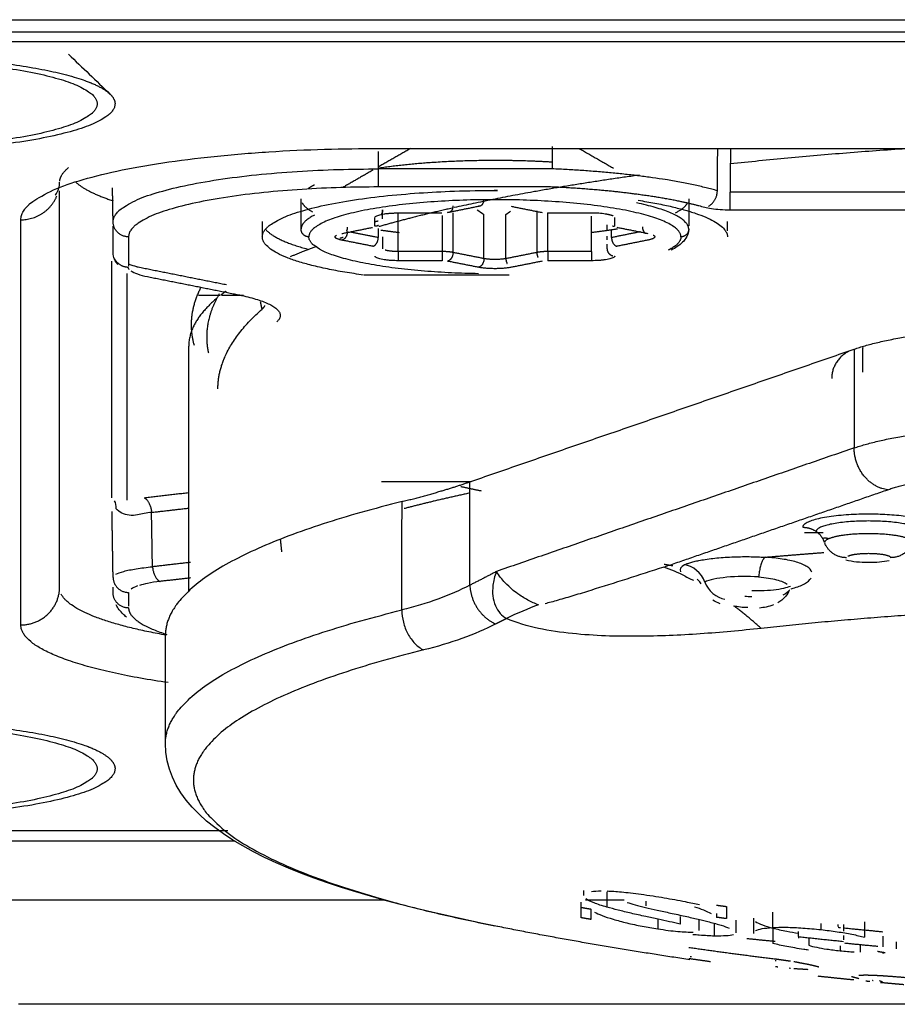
# Model space of a CAD drawing. Header units: millimetres. Extents: x 4946 to 6276, y -4769 to -3439.
# Tile 79 of 195: x 5795 to 5806, y -4067 to -4054. Entities that reach past the tile are written whole.
import ezdxf

# ---------------------------------------------------------------- set-up
doc = ezdxf.new("R2010")
doc.units = ezdxf.units.MM
doc.layers.add('ROXX_NEOmini_FIXTURE', color=7, linetype='Continuous', true_color=0x000000)

msp = doc.modelspace()

# ---------------------------------------------------------------- linework, layer by layer
at = {"layer": 'ROXX_NEOmini_FIXTURE', "color": 18, "lineweight": -3, "true_color": 0x000000}
for points, degree in [([(5785.838, -4054.224), (5825.734, -4054.224), (5865.63, -4054.224)], 2), ([(5857.615, -4054.386), (5824.502, -4054.386), (5791.39, -4054.386)], 2), ([(5857.411, -4054.511), (5824.475, -4054.511), (5791.538, -4054.511)], 2), ([(5795.438, -4054.669), (5795.617, -4054.84), (5795.795, -4055.011), (5795.973, -4055.182)], 3), ([(5799.438, -4055.883), (5824.638, -4055.883), (5849.838, -4055.883)], 2), ([(5799.853, -4055.883), (5799.647, -4056.001), (5799.442, -4056.119)], 2), ([(5801.676, -4055.859), (5801.676, -4056.003), (5801.676, -4056.147)], 2), ([(5802.024, -4055.883), (5802.246, -4056.011), (5802.469, -4056.139)], 2), ([(5803.808, -4056.429), (5803.809, -4056.247), (5803.811, -4056.065), (5803.813, -4055.883)], 3), ([(5803.977, -4055.883), (5803.974, -4056.165), (5803.971, -4056.446)], 2), ([(5799.438, -4056.147), (5799.438, -4056.036), (5799.438, -4055.925)], 2), ([(5801.676, -4056.147), (5800.557, -4056.147), (5799.438, -4056.147)], 2), ([(5799.365, -4056.163), (5799.17, -4056.275), (5798.976, -4056.387)], 2), ([(5795.265, -4056.487), (5795.265, -4056.487), (5795.321, -4056.433), (5795.323, -4056.32)], 3), ([(5796.013, -4056.83), (5796.009, -4056.612), (5796.006, -4056.393)], 2), ([(5801.654, -4056.38), (5800.546, -4056.38), (5799.438, -4056.38)], 2), ([(5795.323, -4061.547), (5795.323, -4058.988), (5795.323, -4056.429)], 2), ([(5816.905, -4056.446), (5810.438, -4056.446), (5803.971, -4056.446)], 2), ([(5798.438, -4056.925), (5798.438, -4056.729), (5798.438, -4056.533)], 2), ([(5800.325, -4056.709), (5800.523, -4056.669), (5800.722, -4056.629)], 2), ([(5801.147, -4056.629), (5801.346, -4056.669), (5801.546, -4056.709)], 2), ([(5803.438, -4056.533), (5803.438, -4056.706), (5803.438, -4056.88)], 2), ([(5803.971, -4056.679), (5803.927, -4056.679), (5803.844, -4056.676), (5803.728, -4056.664), (5803.669, -4056.652), (5803.644, -4056.645)], 3), ([(5799.39, -4056.887), (5799.39, -4056.835), (5799.39, -4056.782)], 2), ([(5799.49, -4056.789), (5799.49, -4056.733), (5799.49, -4056.677)], 2), ([(5799.69, -4056.715), (5799.972, -4056.715), (5800.254, -4056.715)], 2), ([(5799.692, -4057.213), (5799.692, -4056.963), (5799.692, -4056.712)], 2), ([(5800.256, -4056.747), (5800.256, -4056.98), (5800.256, -4057.213)], 2), ([(5800.398, -4057.225), (5800.398, -4056.969), (5800.398, -4056.714)], 2), ([(5800.709, -4056.673), (5800.739, -4056.693), (5800.768, -4056.714), (5800.797, -4056.735)], 3), ([(5800.797, -4057.304), (5800.797, -4057.02), (5800.797, -4056.735)], 2), ([(5801.08, -4056.735), (5801.1, -4056.72), (5801.12, -4056.706), (5801.141, -4056.691)], 3), ([(5801.08, -4057.304), (5801.08, -4057.02), (5801.08, -4056.735)], 2), ([(5801.479, -4056.69), (5801.479, -4056.957), (5801.479, -4057.225)], 2), ([(5801.617, -4056.714), (5801.899, -4056.714), (5802.181, -4056.714)], 2), ([(5801.62, -4057.213), (5801.62, -4056.964), (5801.62, -4056.714)], 2), ([(5802.36, -4056.729), (5802.313, -4056.721), (5802.247, -4056.716), (5802.181, -4056.716)], 3), ([(5802.184, -4057.213), (5802.184, -4056.986), (5802.184, -4056.758)], 2), ([(5802.481, -4056.774), (5802.482, -4056.83), (5802.482, -4056.886)], 2), ([(5816.905, -4056.679), (5810.438, -4056.679), (5803.971, -4056.679)], 2), ([(5794.823, -4062.027), (5794.823, -4059.415), (5794.823, -4056.803)], 2), ([(5796.013, -4057.224), (5796.013, -4057.055), (5796.013, -4056.886)], 2), ([(5797.938, -4056.827), (5797.938, -4056.925), (5797.938, -4057.023)], 2), ([(5798.963, -4056.981), (5799.162, -4056.941), (5799.361, -4056.901)], 2), ([(5799.386, -4056.827), (5799.409, -4056.822), (5799.432, -4056.817)], 2), ([(5802.384, -4056.868), (5802.384, -4056.899), (5802.384, -4056.931)], 2), ([(5802.511, -4056.9), (5802.712, -4056.94), (5802.912, -4056.98)], 2), ([(5803.938, -4056.944), (5803.938, -4056.885), (5803.938, -4056.827)], 2), ([(5796.213, -4057.023), (5796.213, -4057.213), (5796.213, -4057.402)], 2), ([(5799.433, -4057.033), (5799.257, -4056.998), (5799.081, -4056.963)], 2), ([(5799.433, -4056.915), (5799.433, -4056.974), (5799.433, -4057.033)], 2), ([(5799.492, -4057.061), (5799.492, -4057.041), (5799.492, -4057.022)], 2), ([(5802.384, -4057.015), (5802.384, -4057.038), (5802.384, -4057.061)], 2), ([(5802.443, -4057.033), (5802.443, -4056.982), (5802.443, -4056.931)], 2), ([(5802.814, -4056.958), (5802.628, -4056.995), (5802.443, -4057.033)], 2), ([(5799.363, -4057.145), (5799.164, -4057.105), (5798.965, -4057.066)], 2), ([(5799.492, -4057.173), (5799.492, -4057.117), (5799.492, -4057.061)], 2), ([(5802.384, -4057.119), (5802.384, -4057.146), (5802.384, -4057.173)], 2), ([(5802.913, -4057.065), (5802.713, -4057.105), (5802.513, -4057.145)], 2), ([(5796.075, -4057.381), (5796.04, -4057.341), (5796.014, -4057.288), (5796.013, -4057.225)], 3), ([(5800.256, -4057.213), (5799.974, -4057.213), (5799.692, -4057.213)], 2), ([(5800.797, -4057.304), (5800.597, -4057.265), (5800.398, -4057.225)], 2), ([(5801.479, -4057.225), (5801.279, -4057.265), (5801.08, -4057.304)], 2), ([(5802.184, -4057.213), (5801.902, -4057.213), (5801.62, -4057.213)], 2), ([(5795.996, -4060.389), (5795.996, -4058.864), (5795.996, -4057.338)], 2), ([(5796.319, -4057.408), (5796.285, -4057.4), (5796.254, -4057.391), (5796.225, -4057.382)], 3), ([(5796.319, -4057.408), (5796.898, -4057.524), (5797.476, -4057.639)], 2), ([(5800.256, -4057.331), (5799.974, -4057.331), (5799.692, -4057.331)], 2), ([(5800.726, -4057.416), (5800.527, -4057.377), (5800.327, -4057.337)], 2), ([(5801.549, -4057.337), (5801.35, -4057.377), (5801.15, -4057.416)], 2), ([(5802.184, -4057.331), (5801.902, -4057.331), (5801.62, -4057.331)], 2), ([(5796.196, -4060.418), (5796.196, -4058.957), (5796.196, -4057.495)], 2), ([(5796.243, -4057.461), (5796.263, -4057.475), (5796.322, -4057.504), (5796.407, -4057.526), (5796.457, -4057.536)], 3), ([(5796.457, -4057.536), (5797.036, -4057.651), (5797.615, -4057.767)], 2), ([(5801.123, -4057.518), (5800.188, -4057.518), (5799.253, -4057.518)], 2), ([(5797.395, -4057.781), (5797.254, -4057.781), (5797.113, -4057.781)], 2), ([(5797.696, -4057.781), (5797.555, -4057.781), (5797.415, -4057.781)], 2), ([(5797.935, -4057.955), (5797.925, -4057.908), (5797.915, -4057.861)], 2), ([(5796.988, -4061.589), (5796.988, -4060.012), (5796.988, -4058.435)], 2), ([(5800.615, -4060.182), (5803.094, -4059.327), (5805.572, -4058.471)], 2), ([(5805.572, -4058.473), (5805.572, -4059.109), (5805.572, -4059.745)], 2), ([(5805.572, -4059.745), (5803.265, -4060.541), (5800.957, -4061.338)], 2), ([(5800.634, -4060.181), (5800.056, -4060.181), (5799.477, -4060.181)], 2), ([(5800.615, -4061.515), (5800.615, -4060.849), (5800.615, -4060.182)], 2), ([(5796.412, -4060.387), (5796.7, -4060.353), (5796.988, -4060.32)], 2), ([(5803.116, -4061.282), (5804.56, -4060.783), (5806.005, -4060.284)], 2), ([(5796.028, -4060.425), (5796.044, -4060.453), (5796.053, -4060.489), (5796.05, -4060.527)], 3), ([(5799.738, -4061.834), (5799.739, -4061.136), (5799.74, -4060.437)], 2), ([(5796.013, -4061.416), (5796.006, -4060.991), (5795.999, -4060.566)], 2), ([(5796.329, -4060.608), (5796.292, -4060.615), (5796.219, -4060.619), (5796.124, -4060.591), (5796.071, -4060.552), (5796.05, -4060.527)], 3), ([(5796.509, -4060.576), (5796.445, -4060.585), (5796.384, -4060.595), (5796.329, -4060.608)], 3), ([(5796.509, -4060.576), (5796.749, -4060.548), (5796.988, -4060.521)], 2), ([(5796.521, -4061.277), (5796.515, -4060.926), (5796.509, -4060.576)], 2), ([(5805.171, -4060.839), (5805.05, -4060.839), (5804.93, -4060.839)], 2), ([(5798.169, -4060.921), (5798.178, -4061.003), (5798.186, -4061.086)], 2), ([(5805.208, -4061.008), (5805.202, -4060.997), (5805.197, -4060.985), (5805.193, -4060.973)], 3), ([(5797.01, -4061.221), (5796.766, -4061.249), (5796.521, -4061.277)], 2), ([(5805.028, -4061.346), (5805.02, -4061.321), (5804.975, -4061.274), (5804.834, -4061.213), (5804.65, -4061.175), (5804.504, -4061.159), (5804.424, -4061.154)], 3), ([(5796.048, -4061.374), (5796.072, -4061.361), (5796.141, -4061.335), (5796.304, -4061.302), (5796.445, -4061.285), (5796.521, -4061.277)], 3), ([(5800.957, -4061.338), (5800.933, -4061.402), (5800.906, -4061.522), (5800.907, -4061.654), (5800.939, -4061.784), (5801.002, -4061.883), (5801.057, -4061.928), (5801.088, -4061.945)], 3), ([(5801.501, -4061.768), (5801.454, -4061.752), (5801.364, -4061.712), (5801.217, -4061.618), (5801.164, -4061.572), (5801.073, -4061.49), (5800.991, -4061.394), (5800.957, -4061.338)], 3), ([(5803.392, -4061.398), (5803.3, -4061.354), (5803.208, -4061.315), (5803.116, -4061.282)], 3), ([(5803.383, -4061.253), (5803.333, -4061.279), (5803.317, -4061.309), (5803.333, -4061.342)], 3), ([(5803.647, -4061.475), (5803.611, -4061.357), (5803.486, -4061.262), (5803.383, -4061.253)], 3), ([(5797.012, -4061.421), (5796.816, -4061.444), (5796.619, -4061.466)], 2), ([(5803.392, -4061.398), (5803.419, -4061.415), (5803.455, -4061.433), (5803.498, -4061.45)], 3), ([(5803.546, -4061.436), (5803.546, -4061.436), (5803.546, -4061.436), (5803.546, -4061.436)], 3), ([(5803.597, -4061.497), (5803.576, -4061.458), (5803.551, -4061.439), (5803.547, -4061.436)], 3), ([(5804.34, -4061.408), (5804.062, -4061.389), (5803.754, -4061.418), (5803.647, -4061.475)], 3), ([(5803.647, -4061.475), (5803.682, -4061.583), (5803.799, -4061.682), (5803.906, -4061.693)], 3), ([(5796.013, -4061.615), (5796.013, -4061.577), (5796.013, -4061.539)], 2), ([(5796.213, -4061.608), (5796.213, -4061.696), (5796.213, -4061.783)], 2), ([(5796.329, -4061.525), (5796.293, -4061.537), (5796.265, -4061.55), (5796.245, -4061.564)], 3), ([(5800.615, -4061.515), (5800.358, -4061.646), (5800.067, -4061.753), (5799.738, -4061.834)], 3), ([(5804.738, -4061.574), (5804.729, -4061.598), (5804.701, -4061.621), (5804.652, -4061.643)], 3), ([(5803.842, -4061.753), (5803.81, -4061.741), (5803.779, -4061.726), (5803.749, -4061.706)], 3), ([(5804.164, -4061.657), (5804.186, -4061.658), (5804.217, -4061.659), (5804.251, -4061.66)], 3), ([(5801.501, -4061.768), (5801.366, -4061.816), (5801.228, -4061.875), (5801.088, -4061.945)], 3), ([(5804.201, -4061.804), (5804.17, -4061.804), (5804.103, -4061.799), (5804.044, -4061.789), (5804.016, -4061.783)], 3), ([(5800.95, -4062.015), (5800.677, -4062.152), (5800.367, -4062.264), (5800.018, -4062.35)], 3), ([(5796.688, -4063.556), (5796.688, -4062.857), (5796.688, -4062.159)], 2), ([(5791.538, -4064.679), (5794.516, -4064.679), (5797.493, -4064.679)], 2), ([(5791.39, -4064.812), (5794.489, -4064.812), (5797.588, -4064.812)], 2), ([(5802.08, -4065.451), (5802.08, -4065.483), (5802.08, -4065.515)], 2), ([(5802.185, -4065.463), (5802.219, -4065.458), (5802.261, -4065.456), (5802.31, -4065.456)], 3), ([(5802.384, -4065.467), (5802.384, -4065.566), (5802.384, -4065.666)], 2), ([(5802.386, -4065.457), (5802.414, -4065.458), (5802.471, -4065.461), (5802.57, -4065.469), (5802.686, -4065.481), (5802.821, -4065.498), (5802.924, -4065.513), (5802.979, -4065.521)], 3), ([(5802.979, -4065.521), (5803.027, -4065.529), (5803.122, -4065.544), (5803.261, -4065.569), (5803.35, -4065.586), (5803.393, -4065.595)], 3), ([(5799.528, -4065.576), (5792.683, -4065.576), (5785.838, -4065.576)], 2), ([(5802.049, -4065.668), (5802.049, -4065.635), (5802.049, -4065.602)], 2), ([(5802.605, -4065.576), (5802.356, -4065.576), (5802.106, -4065.576)], 2), ([(5802.384, -4065.666), (5802.319, -4065.647), (5802.207, -4065.611), (5802.135, -4065.576), (5802.113, -4065.56)], 3), ([(5802.883, -4065.787), (5802.817, -4065.773), (5802.692, -4065.745), (5802.525, -4065.704), (5802.429, -4065.679), (5802.384, -4065.666)], 3), ([(5802.644, -4065.604), (5802.673, -4065.614), (5802.708, -4065.625), (5802.749, -4065.636)], 3), ([(5802.749, -4065.636), (5802.788, -4065.647), (5802.877, -4065.669), (5803.03, -4065.705), (5803.143, -4065.729), (5803.202, -4065.742)], 3), ([(5802.883, -4065.588), (5802.883, -4065.619), (5802.883, -4065.649)], 2), ([(5803.393, -4065.595), (5803.427, -4065.602), (5803.492, -4065.616), (5803.551, -4065.627), (5803.579, -4065.632)], 3), ([(5803.73, -4065.751), (5803.702, -4065.736), (5803.636, -4065.706), (5803.556, -4065.677), (5803.514, -4065.664)], 3), ([(5802.175, -4065.693), (5802.175, -4065.759), (5802.175, -4065.824)], 2), ([(5802.223, -4065.729), (5802.247, -4065.743), (5802.313, -4065.773), (5802.409, -4065.805), (5802.464, -4065.821)], 3), ([(5803.326, -4065.884), (5803.284, -4065.874), (5803.194, -4065.854), (5803.045, -4065.822), (5802.938, -4065.799), (5802.883, -4065.787)], 3), ([(5803.202, -4065.742), (5803.268, -4065.756), (5803.394, -4065.783), (5803.562, -4065.821), (5803.659, -4065.845), (5803.702, -4065.856)], 3), ([(5803.326, -4065.786), (5803.326, -4065.835), (5803.326, -4065.884)], 2), ([(5803.798, -4065.747), (5803.798, -4065.772), (5803.798, -4065.797)], 2), ([(5804.518, -4065.731), (5804.518, -4065.83), (5804.518, -4065.929)], 2), ([(5802.464, -4065.821), (5802.52, -4065.838), (5802.637, -4065.87), (5802.838, -4065.913), (5802.972, -4065.936), (5803.04, -4065.946)], 3), ([(5803.04, -4065.821), (5803.04, -4065.884), (5803.04, -4065.946)], 2), ([(5803.568, -4065.823), (5803.568, -4065.896), (5803.568, -4065.968)], 2), ([(5803.702, -4065.856), (5803.762, -4065.871), (5803.865, -4065.9), (5803.932, -4065.924), (5803.96, -4065.936)], 3), ([(5803.768, -4065.883), (5803.768, -4065.96), (5803.768, -4066.038)], 2), ([(5804.044, -4065.832), (5804.044, -4065.915), (5804.044, -4065.997)], 2), ([(5804.272, -4065.806), (5804.272, -4065.905), (5804.272, -4066.004)], 2), ([(5804.301, -4065.851), (5804.321, -4065.866), (5804.382, -4065.896), (5804.473, -4065.923), (5804.524, -4065.936)], 3), ([(5804.518, -4065.929), (5804.571, -4065.926), (5804.688, -4065.923), (5804.909, -4065.933), (5805.065, -4065.947), (5805.147, -4065.956)], 3), ([(5805.147, -4065.956), (5805.147, -4065.916), (5805.147, -4065.875)], 2), ([(5805.36, -4065.889), (5805.36, -4065.903), (5805.36, -4065.917)], 2), ([(5805.433, -4065.888), (5805.433, -4065.933), (5805.433, -4065.977)], 2), ([(5805.707, -4065.856), (5805.707, -4065.955), (5805.707, -4066.053)], 2), ([(5803.04, -4065.946), (5803.086, -4065.953), (5803.176, -4065.966), (5803.302, -4065.98), (5803.373, -4065.985), (5803.407, -4065.986)], 3), ([(5803.407, -4065.986), (5803.443, -4065.988), (5803.472, -4065.989), (5803.496, -4065.988)], 3), ([(5804.014, -4066.022), (5803.993, -4066.029), (5803.929, -4066.038), (5803.828, -4066.039), (5803.768, -4066.038)], 3), ([(5804.301, -4065.968), (5804.32, -4065.958), (5804.379, -4065.941), (5804.468, -4065.932), (5804.518, -4065.929)], 3), ([(5804.524, -4065.936), (5804.524, -4066.035), (5804.524, -4066.134)], 2), ([(5804.854, -4066.045), (5804.854, -4066.013), (5804.854, -4065.981)], 2), ([(5804.854, -4066.044), (5804.854, -4066.056), (5804.854, -4066.067)], 2), ([(5805.147, -4065.956), (5805.218, -4065.964), (5805.355, -4065.981), (5805.55, -4066.015), (5805.657, -4066.04), (5805.707, -4066.053)], 3), ([(5805.433, -4066.032), (5805.433, -4066.059), (5805.433, -4066.086)], 2), ([(5805.942, -4066.04), (5805.942, -4066.11), (5805.942, -4066.179)], 2), ([(5804.988, -4066.06), (5804.988, -4066.109), (5804.988, -4066.158)], 2), ([(5804.988, -4066.158), (5805.017, -4066.167), (5805.085, -4066.184), (5805.214, -4066.207), (5805.328, -4066.221), (5805.391, -4066.228)], 3), ([(5805.391, -4066.165), (5805.391, -4066.196), (5805.391, -4066.228)], 2), ([(5805.651, -4066.152), (5805.651, -4066.198), (5805.651, -4066.245)], 2), ([(5806.115, -4066.112), (5806.115, -4066.157), (5806.115, -4066.202)], 2), ([(5803.474, -4066.307), (5803.468, -4066.307), (5803.463, -4066.306), (5803.458, -4066.305)], 3), ([(5805.391, -4066.228), (5805.423, -4066.231), (5805.485, -4066.237), (5805.544, -4066.241), (5805.572, -4066.242)], 3), ([(5805.972, -4066.256), (5805.96, -4066.257), (5805.948, -4066.258), (5805.936, -4066.259)], 3), ([(5804.568, -4066.358), (5804.563, -4066.357), (5804.559, -4066.357), (5804.555, -4066.356)], 3), ([(5806.934, -4066.918), (5802.874, -4066.918), (5798.827, -4066.918), (5794.793, -4066.918)], 3)]:
    msp.add_open_spline(points, degree=degree, dxfattribs=at)
for points, weights, knots in [([(5792.938, -4054.736), (5790.068, -4054.736), (5790.068, -4055.308), (5790.068, -4055.88), (5792.938, -4055.88), (5795.808, -4055.88), (5795.808, -4055.308), (5795.808, -4054.736), (5792.938, -4054.736)], [1, 0.707106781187, 1, 0.707106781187, 1, 0.707106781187, 1, 0.707106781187, 1], [0, 0, 0, 5.654867, 5.654867, 11.309734, 11.309734, 16.9646, 16.9646, 22.619467, 22.619467, 22.619467]), ([(5799.449, -4056.133), (5800.112, -4056.035), (5800.937, -4056.035), (5801.319, -4056.035), (5801.684, -4056.057)], [0.858389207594, 0.879838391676, 1, 0.940450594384, 0.905144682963], [-5.536494, -5.536494, -5.536494, -3.924508, -3.924508, -3.125644, -3.125644, -3.125644]), ([(5797.938, -4057.023), (5797.938, -4056.425), (5800.938, -4056.425), (5800.946, -4056.425), (5800.954, -4056.425)], [1, 0.707106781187, 1, 0.998891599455, 0.997791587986], [0, 0, 0, 4.712389, 4.712389, 4.730222, 4.730222, 4.730222]), ([(5803.338, -4057.023), (5803.338, -4056.544), (5800.938, -4056.544), (5798.538, -4056.544), (5798.538, -4057.023)], [1, 0.707106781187, 1, 0.707106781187, 1], [0, 0, 0, 3.769911, 3.769911, 7.539822, 7.539822, 7.539822]), ([(5806.604, -4060.751), (5806.526, -4060.599), (5805.758, -4060.599), (5804.908, -4060.599), (5804.908, -4060.768)], [0.961778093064, 0.727660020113, 1, 0.707106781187, 1], [-2.57666, -2.57666, -2.57666, -1.335177, -1.335177, 0, 0, 0]), ([(5806.435, -4060.822), (5806.435, -4060.687), (5805.758, -4060.687), (5805.082, -4060.687), (5805.082, -4060.822)], [1, 0.707106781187, 1, 0.707106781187, 1], [0, 0, 0, 1.063107, 1.063107, 2.126214, 2.126214, 2.126214]), ([(5806.325, -4060.964), (5806.325, -4060.918), (5806.159, -4060.884), (5805.993, -4060.851), (5805.758, -4060.851), (5805.523, -4060.851), (5805.357, -4060.884), (5805.191, -4060.918), (5805.191, -4060.964)], [1, 0.92387860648, 1, 0.92387860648, 1, 0.92387860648, 1, 0.92387860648, 1], [-1.781694, -1.781694, -1.781694, -1.336271, -1.336271, -0.890847, -0.890847, -0.445424, -0.445424, 0, 0, 0]), ([(5792.938, -4063.309), (5790.068, -4063.309), (5790.068, -4063.881), (5790.068, -4064.453), (5792.938, -4064.453), (5795.808, -4064.453), (5795.808, -4063.881), (5795.808, -4063.309), (5792.938, -4063.309)], [1, 0.707106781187, 1, 0.707106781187, 1, 0.707106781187, 1, 0.707106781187, 1], [0, 0, 0, 5.654867, 5.654867, 11.309734, 11.309734, 16.9646, 16.9646, 22.619467, 22.619467, 22.619467])]:
    msp.add_rational_spline(points, weights, degree=2, knots=knots, dxfattribs=at)
for points, weights, degree in [([(5792.938, -4054.69), (5795.46, -4054.69), (5795.973, -4055.182)], [1, 0.775710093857, 1], 2), ([(5795.973, -4055.182), (5796.038, -4055.245), (5796.038, -4055.308)], [1, 0.994757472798, 1], 2), ([(5796.038, -4055.308), (5796.038, -4055.926), (5792.938, -4055.926)], [1, 0.707106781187, 1], 2), ([(5810.438, -4055.754), (5806.995, -4055.754), (5803.975, -4056.084)], [1, 0.904117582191, 0.871011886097], 2), ([(5794.823, -4056.803), (5794.823, -4055.883), (5799.438, -4055.883)], [1, 0.707106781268, 1], 2), ([(5795.324, -4056.307), (5795.333, -4056.217), (5795.439, -4056.13)], [0.991718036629, 0.94984387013, 0.920660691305], 2), ([(5796.013, -4056.83), (5796.013, -4056.147), (5799.438, -4056.147)], [1, 0.707106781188, 1], 2), ([(5799.438, -4056.38), (5799.438, -4056.341), (5799.438, -4056.147)], [1, 0.713250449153, 1], 2), ([(5803.808, -4056.429), (5803.019, -4056.205), (5801.676, -4056.147)], [1, 0.93095502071, 1], 2), ([(5802.802, -4056.228), (5801.483, -4056.409), (5800.414, -4056.647)], [0.860635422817, 0.851392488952, 0.854212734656], 2), ([(5795.527, -4056.315), (5795.668, -4056.445), (5796.015, -4056.56)], [0.927856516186, 0.884155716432, 0.866157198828], 2), ([(5799.438, -4056.38), (5796.213, -4056.38), (5796.213, -4057.023)], [1, 0.707106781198, 1], 2), ([(5798.536, -4056.395), (5798.568, -4056.373), (5798.61, -4056.351)], [0.910449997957, 0.899746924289, 0.891063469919], 2), ([(5802.799, -4056.479), (5802.274, -4056.407), (5801.654, -4056.38)], [1, 0.982024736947, 1], 2), ([(5794.823, -4056.803), (5795.163, -4056.803), (5795.288, -4056.494)], [1, 0.782850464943, 0.895994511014], 2), ([(5803.644, -4056.645), (5803.297, -4056.546), (5802.799, -4056.479)], [1, 0.983717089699, 1], 2), ([(5803.692, -4056.629), (5803.805, -4056.572), (5803.808, -4056.429)], [0.907219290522, 0.77145531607, 1], 2), ([(5803.971, -4056.679), (5803.971, -4056.64), (5803.971, -4056.446)], [1, 0.71325468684, 1], 2), ([(5798.451, -4056.583), (5798.482, -4056.644), (5798.587, -4056.702)], [0.96289977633, 0.922304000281, 0.896813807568], 2), ([(5800.387, -4056.653), (5799.88, -4056.767), (5799.441, -4056.892)], [0.854285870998, 0.85570829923, 0.859892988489], 2), ([(5800.396, -4056.625), (5800.396, -4056.723), (5800.325, -4056.709)], [1, 0.707106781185, 1], 2), ([(5800.793, -4056.545), (5800.793, -4056.643), (5800.722, -4056.629)], [1, 0.707106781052, 1], 2), ([(5803.438, -4056.925), (5803.438, -4056.728), (5802.766, -4056.585)], [1, 0.859957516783, 0.854295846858], 2), ([(5802.787, -4056.552), (5803.938, -4056.731), (5803.938, -4057.023)], [0.856698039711, 0.832093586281, 1], 2), ([(5803.266, -4056.714), (5803.386, -4056.654), (5803.422, -4056.589)], [0.890971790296, 0.916030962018, 0.957983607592], 2), ([(5798.61, -4056.743), (5798.441, -4056.829), (5798.438, -4056.922)], [0.892233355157, 0.928699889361, 1], 2), ([(5799.39, -4056.775), (5799.39, -4056.715), (5799.69, -4056.715)], [1, 0.707106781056, 1], 2), ([(5799.49, -4056.677), (5799.49, -4056.714), (5799.465, -4056.742)], [1, 0.863358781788, 0.854209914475], 2), ([(5802.361, -4056.726), (5802.43, -4056.736), (5802.461, -4056.752)], [0.912575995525, 0.918052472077, 1], 2), ([(5796.213, -4057.023), (5796.017, -4057.023), (5796.013, -4056.83)], [1, 0.713250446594, 1], 2), ([(5799.034, -4056.897), (5799.034, -4056.929), (5799.021, -4056.952)], [1, 0.881741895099, 0.858979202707], 2), ([(5799.436, -4056.876), (5799.415, -4056.887), (5799.39, -4056.887)], [0.873837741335, 0.908056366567, 1], 2), ([(5802.453, -4056.882), (5802.467, -4056.886), (5802.482, -4056.886)], [0.907313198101, 0.942258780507, 1], 2), ([(5802.842, -4056.896), (5802.842, -4056.96), (5802.883, -4056.977)], [1, 0.78864222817, 0.882324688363], 2), ([(5799.244, -4057.516), (5797.938, -4057.338), (5797.938, -4057.023)], [0.86091968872, 0.820708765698, 1], 2), ([(5797.979, -4056.925), (5798.099, -4057.069), (5798.538, -4057.186)], [0.941382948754, 0.873023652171, 0.857869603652], 2), ([(5798.538, -4057.023), (5798.438, -4057.023), (5798.438, -4056.925)], [1, 0.707106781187, 1], 2), ([(5800.725, -4057.499), (5798.538, -4057.46), (5798.538, -4057.023)], [0.966508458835, 0.725441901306, 1], 2), ([(5798.965, -4057.066), (5798.826, -4057.038), (5798.896, -4057.002)], [1, 0.837061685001, 1], 2), ([(5798.979, -4057.031), (5798.959, -4057.038), (5798.939, -4057.044)], [0.865375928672, 0.865671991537, 0.86597546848], 2), ([(5799.035, -4056.954), (5799.035, -4057.052), (5798.965, -4057.066)], [1, 0.707106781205, 1], 2), ([(5799.363, -4057.145), (5799.433, -4057.13), (5799.433, -4057.033)], [1, 0.707106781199, 1], 2), ([(5799.468, -4056.936), (5799.581, -4056.952), (5799.703, -4056.966)], [0.858875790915, 0.86261471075, 0.869107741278], 2), ([(5802.194, -4056.964), (5802.366, -4056.944), (5802.521, -4056.919)], [0.868436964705, 0.859442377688, 0.855975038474], 2), ([(5802.443, -4057.033), (5802.443, -4057.131), (5802.513, -4057.145)], [1, 0.707106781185, 1], 2), ([(5802.98, -4057.001), (5803.051, -4057.037), (5802.913, -4057.065)], [1, 0.838382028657, 1], 2), ([(5803.338, -4057.023), (5803.338, -4057.113), (5803.173, -4057.197)], [1, 0.963795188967, 0.961968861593], 2), ([(5803.438, -4056.925), (5803.438, -4057.023), (5803.338, -4057.023)], [1, 0.707106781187, 1], 2), ([(5798.639, -4057.148), (5798.457, -4057.214), (5798.295, -4057.282)], [0.871096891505, 0.874615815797, 0.878840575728], 2), ([(5799.692, -4057.331), (5799.392, -4057.331), (5799.392, -4057.271)], [1, 0.707106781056, 1], 2), ([(5799.493, -4057.177), (5799.492, -4057.175), (5799.492, -4057.173)], [0.961778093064, 0.979446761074, 1], 2), ([(5799.692, -4057.213), (5799.583, -4057.213), (5799.524, -4057.195)], [1, 0.815080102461, 0.863660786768], 2), ([(5799.692, -4057.213), (5799.692, -4057.311), (5799.692, -4057.331)], [1, 0.707106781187, 1], 2), ([(5800.398, -4057.225), (5800.339, -4057.213), (5800.256, -4057.213)], [1, 0.923879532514, 1], 2), ([(5800.256, -4057.213), (5800.256, -4057.311), (5800.256, -4057.331)], [1, 0.707106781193, 1], 2), ([(5800.398, -4057.225), (5800.398, -4057.323), (5800.327, -4057.337)], [1, 0.707106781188, 1], 2), ([(5801.62, -4057.213), (5801.537, -4057.213), (5801.479, -4057.225)], [1, 0.923879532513, 1], 2), ([(5801.479, -4057.225), (5801.479, -4057.259), (5801.494, -4057.288)], [1, 0.874664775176, 0.856596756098], 2), ([(5801.62, -4057.213), (5801.62, -4057.311), (5801.62, -4057.331)], [1, 0.707106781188, 1], 2), ([(5802.184, -4057.213), (5802.184, -4057.311), (5802.184, -4057.331)], [1, 0.7071067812, 1], 2), ([(5802.484, -4057.271), (5802.484, -4057.331), (5802.184, -4057.331)], [1, 0.707106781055, 1], 2), ([(5802.384, -4057.173), (5802.384, -4057.248), (5802.458, -4057.268)], [1, 0.760108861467, 0.913178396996], 2), ([(5796.213, -4057.417), (5796.09, -4057.417), (5796.034, -4057.308)], [1, 0.798082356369, 0.880529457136], 2), ([(5796.221, -4057.445), (5796.214, -4057.431), (5796.204, -4057.417)], [0.961778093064, 0.954383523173, 0.947494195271], 2), ([(5800.797, -4057.304), (5800.797, -4057.402), (5800.726, -4057.416)], [1, 0.707106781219, 1], 2), ([(5801.15, -4057.416), (5800.938, -4057.459), (5800.726, -4057.416)], [1, 0.707106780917, 1], 2), ([(5801.08, -4057.304), (5800.938, -4057.332), (5800.797, -4057.304)], [1, 0.707106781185, 1], 2), ([(5801.08, -4057.304), (5801.08, -4057.338), (5801.095, -4057.368)], [1, 0.874664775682, 0.856596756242], 2), ([(5797.061, -4058.423), (5796.956, -4058.048), (5797.148, -4057.673)], [0.978762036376, 0.979433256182, 0.986182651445], 2), ([(5797.383, -4057.759), (5797.22, -4058.035), (5797.22, -4058.313)], [0.9969890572, 0.99677704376, 1], 2), ([(5797.469, -4057.725), (5797.435, -4057.749), (5797.404, -4057.774)], [0.913295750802, 0.915593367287, 0.917979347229], 2), ([(5797.615, -4057.767), (5798.345, -4057.915), (5798.126, -4058.118)], [1, 0.88036024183, 1], 2), ([(5797.35, -4057.817), (5796.988, -4058.122), (5796.988, -4058.435)], [0.922254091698, 0.953857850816, 1], 2), ([(5797.968, -4057.909), (5797.959, -4057.932), (5797.935, -4057.955)], [0.995942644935, 0.995744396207, 1], 2), ([(5797.365, -4058.982), (5797.365, -4058.462), (5797.935, -4057.955)], [1, 0.993951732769, 1], 2), ([(5805.572, -4058.471), (5806.438, -4058.172), (5808.17, -4058.172)], [1, 0.866025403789, 1], 2), ([(5797.22, -4058.313), (5797.22, -4058.415), (5797.242, -4058.518)], [1, 0.999766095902, 1], 2), ([(5805.499, -4058.502), (5805.283, -4058.611), (5805.283, -4058.849)], [0.873837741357, 0.799050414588, 1], 2), ([(5805.683, -4058.77), (5805.683, -4058.378), (5805.683, -4058.458)], [1, 0.707106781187, 1], 2), ([(5805.572, -4059.745), (5806.438, -4059.446), (5808.17, -4059.446)], [1, 0.866025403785, 1], 2), ([(5806.005, -4060.284), (5805.572, -4060.234), (5805.572, -4059.745)], [1, 0.707158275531, 1], 2), ([(5806.005, -4060.284), (5806.727, -4060.035), (5808.17, -4060.035)], [1, 0.865997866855, 1], 2), ([(5799.74, -4060.437), (5800.227, -4060.316), (5800.615, -4060.182)], [1, 0.99700136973, 1], 2), ([(5800.615, -4060.327), (5800.167, -4060.423), (5799.768, -4060.527)], [0.853792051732, 0.854488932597, 0.857220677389], 2), ([(5800.497, -4060.241), (5800.626, -4060.27), (5800.759, -4060.297)], [0.854012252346, 0.853730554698, 0.853621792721], 2), ([(5796.412, -4060.387), (5796.493, -4060.415), (5796.509, -4060.576)], [1, 0.77715960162, 1], 2), ([(5799.74, -4060.437), (5796.688, -4061.191), (5796.688, -4062.159)], [1, 0.942887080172, 1], 2), ([(5804.908, -4060.768), (5805.004, -4060.768), (5805.082, -4060.822)], [1, 0.953020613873, 1], 2), ([(5805.191, -4060.964), (5805.159, -4060.876), (5805.082, -4060.822)], [1, 0.952976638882, 1], 2), ([(5805.178, -4060.903), (5805.207, -4060.906), (5805.236, -4060.908)], [0.885742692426, 0.886140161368, 0.886542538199], 2), ([(5806.325, -4060.964), (5806.255, -4061.16), (5806.043, -4061.16)], [1, 0.816638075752, 1], 2), ([(5804.424, -4061.154), (5804.799, -4061.122), (5805.183, -4061.093)], [1, 0.999006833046, 0.99874351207], 2), ([(5805.474, -4061.16), (5805.288, -4061.16), (5805.206, -4060.998)], [1, 0.835809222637, 0.965649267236], 2), ([(5803.383, -4061.253), (5803.672, -4061.108), (5804.424, -4061.154)], [1, 0.733874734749, 1], 2), ([(5804.424, -4061.154), (5804.36, -4061.195), (5804.34, -4061.408)], [1, 0.811963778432, 1], 2), ([(5805.493, -4061.14), (5805.523, -4061.125), (5805.588, -4061.115)], [0.948843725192, 0.93644206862, 1], 2), ([(5805.588, -4061.115), (5805.758, -4061.09), (5805.928, -4061.115)], [1, 0.802104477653, 1], 2), ([(5805.928, -4061.115), (5806.043, -4061.132), (5806.043, -4061.16)], [1, 0.893640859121, 1], 2), ([(5796.521, -4061.277), (5796.538, -4061.438), (5796.619, -4061.466)], [1, 0.777146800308, 1], 2), ([(5800.957, -4061.338), (5800.786, -4061.429), (5800.615, -4061.515)], [1, 0.999972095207, 1], 2), ([(5803.232, -4061.266), (5803.177, -4061.257), (5803.122, -4061.248)], [0.856908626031, 0.856586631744, 0.856295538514], 2), ([(5796.013, -4061.416), (5796.017, -4061.608), (5796.213, -4061.608)], [1, 0.713250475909, 1], 2), ([(5794.823, -4062.027), (5795.312, -4062.027), (5795.323, -4061.547)], [1, 0.714472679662, 1], 2), ([(5800.615, -4061.515), (5800.63, -4061.88), (5800.95, -4062.015)], [1, 0.797308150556, 1], 2), ([(5796.696, -4062.159), (5795.505, -4061.947), (5795.344, -4061.63)], [0.854224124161, 0.845033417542, 0.961778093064], 2), ([(5796.213, -4061.808), (5796.017, -4061.808), (5796.013, -4061.615)], [1, 0.713250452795, 1], 2), ([(5796.213, -4061.808), (5796.213, -4061.992), (5796.705, -4062.149)], [1, 0.893678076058, 0.864547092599], 2), ([(5796.688, -4063.556), (5796.688, -4062.588), (5799.738, -4061.834)], [1, 0.942916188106, 1], 2), ([(5804.372, -4062.072), (5804.2, -4061.916), (5804.025, -4061.785)], [1, 0.998308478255, 0.997973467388], 2), ([(5810.438, -4061.76), (5807.203, -4061.76), (5804.372, -4062.072)], [1, 0.968287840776, 1], 2), ([(5801.088, -4061.945), (5801.019, -4061.98), (5800.95, -4062.015)], [1, 0.999995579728, 1], 2), ([(5796.722, -4062.771), (5794.823, -4062.495), (5794.823, -4062.027)], [0.858784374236, 0.825875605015, 1], 2), ([(5800.018, -4062.35), (5797.049, -4063.084), (5797.049, -4064.027)], [1, 0.94293743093, 1], 2), ([(5792.938, -4063.263), (5795.46, -4063.263), (5795.973, -4063.755)], [1, 0.775710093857, 1], 2), ([(5795.973, -4063.755), (5796.038, -4063.818), (5796.038, -4063.881)], [1, 0.994757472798, 1], 2), ([(5796.038, -4063.881), (5796.038, -4064.499), (5792.938, -4064.499)], [1, 0.707106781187, 1], 2), ([(5797.049, -4064.027), (5797.049, -4065.127), (5800.938, -4065.907)], [1, 0.924541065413, 1], 2), ([(5802.049, -4065.668), (5802.112, -4065.679), (5802.175, -4065.69)], [1, 0.999999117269, 1], 2), ([(5802.049, -4065.802), (5802.049, -4065.741), (5802.049, -4065.668)], [1, 0.999937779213, 1], 2), ([(5803.798, -4065.64), (5803.861, -4065.648), (5803.924, -4065.657)], [1, 0.999999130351, 1], 2), ([(5803.924, -4065.657), (5803.924, -4065.74), (5803.924, -4065.814)], [1, 0.999951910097, 1], 2), ([(5803.924, -4065.814), (5803.861, -4065.805), (5803.798, -4065.797)], [1, 0.99999912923, 1], 2), ([(5803.452, -4066.343), (5802.625, -4066.222), (5801.799, -4066.08), (5800.974, -4065.915)], [0.881843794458, 0.876809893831, 0.871993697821, 0.867395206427], 3), ([(5802.175, -4065.824), (5802.112, -4065.813), (5802.049, -4065.802)], [1, 0.999999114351, 1], 2), ([(5804.854, -4066.045), (5805.143, -4066.078), (5805.433, -4066.107)], [1, 0.999981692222, 1], 2), ([(5805.364, -4065.925), (5805.381, -4065.927), (5805.398, -4065.929)], [0.999967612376, 0.999967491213, 0.999967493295], 2), ([(5805.449, -4065.934), (5805.695, -4065.959), (5805.942, -4065.982)], [0.999967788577, 0.999970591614, 1], 2), ([(5804.187, -4066.069), (5804.369, -4066.088), (5804.554, -4066.105)], [1, 0.996432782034, 0.993098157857], 2), ([(5805.879, -4066.173), (5805.666, -4066.154), (5805.453, -4066.132)], [0.999992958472, 0.999970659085, 0.999968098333], 2), ([(5803.438, -4066.184), (5803.997, -4066.265), (5804.558, -4066.333)], [1, 0.999929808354, 1], 2), ([(5805.972, -4066.256), (5805.922, -4066.247), (5805.873, -4066.238)], [1, 0.999999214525, 1], 2), ([(5803.718, -4066.37), (5803.578, -4066.35), (5803.438, -4066.33)], [1, 0.999995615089, 1], 2), ([(5804.558, -4066.333), (5804.655, -4066.347), (5804.752, -4066.36)], [1, 0.999997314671, 0.999999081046], 2), ([(5804.792, -4066.366), (5804.885, -4066.384), (5804.978, -4066.401)], [1, 0.999996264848, 1], 2), ([(5804.978, -4066.401), (5805.048, -4066.418), (5805.118, -4066.435)], [1, 0.999995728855, 1], 2), ([(5804.588, -4066.438), (5804.573, -4066.437), (5804.558, -4066.435)], [0.999999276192, 0.999999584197, 1], 2), ([(5804.75, -4066.456), (5804.744, -4066.455), (5804.737, -4066.454)], [0.999999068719, 0.999998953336, 0.999998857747], 2), ([(5804.978, -4066.472), (5804.885, -4066.466), (5804.792, -4066.46)], [1, 0.999996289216, 1], 2), ([(5805.569, -4066.605), (5805.416, -4066.59), (5805.262, -4066.574), (5805.109, -4066.557)], [0.89534920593, 0.894331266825, 0.893321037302, 0.892318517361], 3), ([(5805.118, -4066.474), (5805.118, -4066.474), (5805.118, -4066.474)], [1, 0.999999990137, 0.999999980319], 2), ([(5805.632, -4066.541), (5805.678, -4066.541), (5805.725, -4066.54)], [1, 0.999997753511, 1], 2), ([(5805.725, -4066.54), (5805.772, -4066.541), (5805.818, -4066.542)], [1, 0.999998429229, 1], 2), ([(5805.818, -4066.542), (5805.865, -4066.545), (5805.912, -4066.547)], [1, 0.999999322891, 1], 2), ([(5805.912, -4066.547), (5806.005, -4066.554), (5806.098, -4066.56)], [1, 0.999997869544, 1], 2), ([(5805.632, -4066.588), (5805.585, -4066.576), (5805.538, -4066.563)], [1, 0.999989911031, 1], 2), ([(5805.774, -4066.626), (5805.757, -4066.624), (5805.74, -4066.622), (5805.723, -4066.621)], [0.896712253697, 0.896598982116, 0.896485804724, 0.896372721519], 3), ([(5805.818, -4066.615), (5805.814, -4066.614), (5805.809, -4066.613)], [1, 0.999999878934, 0.999999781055], 2), ([(5805.901, -4066.613), (5805.906, -4066.614), (5805.912, -4066.615)], [0.999999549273, 0.999999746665, 1], 2), ([(5806.214, -4066.666), (5806.113, -4066.658), (5806.011, -4066.648), (5805.91, -4066.639)], [0.899682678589, 0.898994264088, 0.898309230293, 0.897627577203], 3), ([(5805.938, -4066.628), (5805.925, -4066.626), (5805.912, -4066.625)], [0.999999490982, 0.999999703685, 1], 2), ([(5806.098, -4066.56), (5806.285, -4066.577), (5806.472, -4066.592)], [1, 0.999992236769, 1], 2)]:
    msp.add_rational_spline(points, weights, degree=degree, dxfattribs=at)
for points, knots in [([(5803.438, -4056.93), (5803.436, -4056.996), (5803.403, -4057.051), (5803.357, -4057.094), (5803.318, -4057.132), (5803.269, -4057.165), (5803.211, -4057.195)], [0.0145361, 0.0145361, 0.0145361, 0.0145361, 0.5179738, 0.5179738, 0.5179738, 0.9557648, 0.9557648, 0.9557648, 0.9557648]), ([(5806.022, -4061.2), (5805.943, -4061.217), (5805.86, -4061.223), (5805.758, -4061.223), (5805.645, -4061.223), (5805.554, -4061.215), (5805.466, -4061.193)], [0.5223445, 0.5223445, 0.5223445, 0.5223445, 0.8114363, 0.8114363, 0.8114363, 1.1353546, 1.1353546, 1.1353546, 1.1353546]), ([(5803.116, -4061.282), (5802.956, -4061.334), (5802.635, -4061.437), (5802.248, -4061.559), (5801.953, -4061.65), (5801.749, -4061.71), (5801.631, -4061.742), (5801.586, -4061.753)], [-3.003726, -3.003726, -3.003726, -3.003726, -2.250325, -1.496852, -1.120115, -0.743378, -0.366642, -0.366642, -0.366642, -0.366642]), ([(5796.619, -4061.466), (5796.56, -4061.473), (5796.465, -4061.488), (5796.384, -4061.508), (5796.354, -4061.517)], [-0.8636739, -0.8636739, -0.8636739, -0.8636739, -0.6477554, -0.4789207, -0.4789207, -0.4789207, -0.4789207]), ([(5804.34, -4061.408), (5804.431, -4061.415), (5804.586, -4061.44), (5804.679, -4061.48), (5804.708, -4061.503)], [0, 0, 0, 0, 0.2753995, 0.550799, 0.550799, 0.550799, 0.550799]), ([(5804.76, -4061.56), (5804.768, -4061.558), (5804.832, -4061.542), (5804.942, -4061.5), (5804.999, -4061.45), (5805.016, -4061.424)], [1.4868334, 1.4868334, 1.4868334, 1.4868334, 1.5217356, 1.7753582, 2.0289808, 2.0289808, 2.0289808, 2.0289808]), ([(5804.254, -4061.582), (5804.293, -4061.583), (5804.333, -4061.584), (5804.371, -4061.583), (5804.427, -4061.582), (5804.482, -4061.579), (5804.531, -4061.573), (5804.581, -4061.568), (5804.626, -4061.561), (5804.663, -4061.552), (5804.701, -4061.544), (5804.732, -4061.534), (5804.752, -4061.526)], [0.840647, 0.840647, 0.840647, 0.840647, 0.9607472, 0.9607472, 0.9607472, 1.136776, 1.136776, 1.136776, 1.3106738, 1.3106738, 1.3106738, 1.4838261, 1.4838261, 1.4838261, 1.4838261]), ([(5804.738, -4061.576), (5804.725, -4061.607), (5804.707, -4061.636), (5804.685, -4061.661), (5804.656, -4061.695), (5804.622, -4061.721), (5804.586, -4061.742)], [0.0519218, 0.0519218, 0.0519218, 0.0519218, 0.1577346, 0.1577346, 0.1577346, 0.2983088, 0.2983088, 0.2983088, 0.2983088]), ([(5796.186, -4061.926), (5796.171, -4061.913), (5796.156, -4061.9), (5796.142, -4061.887), (5796.106, -4061.852), (5796.074, -4061.812), (5796.051, -4061.767)], [9.601769, 9.601769, 9.601769, 9.601769, 9.7436125, 9.7436125, 9.7436125, 10.0994475, 10.0994475, 10.0994475, 10.0994475]), ([(5799.738, -4061.834), (5799.738, -4061.887), (5799.751, -4061.995), (5799.81, -4062.147), (5799.902, -4062.272), (5799.978, -4062.33), (5800.018, -4062.35)], [-0.6519065, -0.6519065, -0.6519065, -0.6519065, -0.4889282, -0.3259499, -0.1629716, 0, 0, 0, 0]), ([(5804.532, -4061.768), (5804.501, -4061.78), (5804.47, -4061.789), (5804.439, -4061.796), (5804.41, -4061.802), (5804.381, -4061.806), (5804.351, -4061.81)], [0.0757232, 0.0757232, 0.0757232, 0.0757232, 0.1846919, 0.1846919, 0.1846919, 0.2822867, 0.2822867, 0.2822867, 0.2822867]), ([(5804.372, -4062.072), (5804.113, -4062.1), (5803.591, -4062.149), (5802.92, -4062.177), (5802.366, -4062.172), (5801.94, -4062.144), (5801.496, -4062.082), (5801.215, -4062), (5801.088, -4061.945)], [0, 0, 0, 0, 0.892463, 1.785075, 2.23138, 2.677686, 3.123992, 3.570297, 3.570297, 3.570297, 3.570297]), ([(5800.974, -4065.915), (5800.973, -4065.915), (5800.972, -4065.914), (5800.971, -4065.914), (5798.671, -4065.455), (5796.688, -4064.785), (5796.688, -4063.556)], [32.472206, 32.472206, 32.472206, 32.472206, 32.476701, 32.476701, 32.476701, 43.434744, 43.434744, 43.434744, 43.434744]), ([(5803.768, -4066.038), (5803.74, -4066.038), (5803.679, -4066.035), (5803.586, -4066.029), (5803.522, -4066.023), (5803.493, -4066.021)], [0, 0, 0, 0, 0.1394775, 0.2789549, 0.3799493, 0.3799493, 0.3799493, 0.3799493]), ([(5804.524, -4065.936), (5804.578, -4065.95), (5804.679, -4065.972), (5804.802, -4065.994), (5804.854, -4066.002)], [0, 0, 0, 0, 0.2424082, 0.4106827, 0.4106827, 0.4106827, 0.4106827]), ([(5804.983, -4066.219), (5804.962, -4066.216), (5804.864, -4066.202), (5804.696, -4066.174), (5804.578, -4066.148), (5804.524, -4066.134)], [-0.5482378, -0.5482378, -0.5482378, -0.5482378, -0.4847961, -0.242398, 0, 0, 0, 0])]:
    msp.add_open_spline(points, degree=3, knots=knots, dxfattribs=at)

doc.saveas('drawing.dxf')
